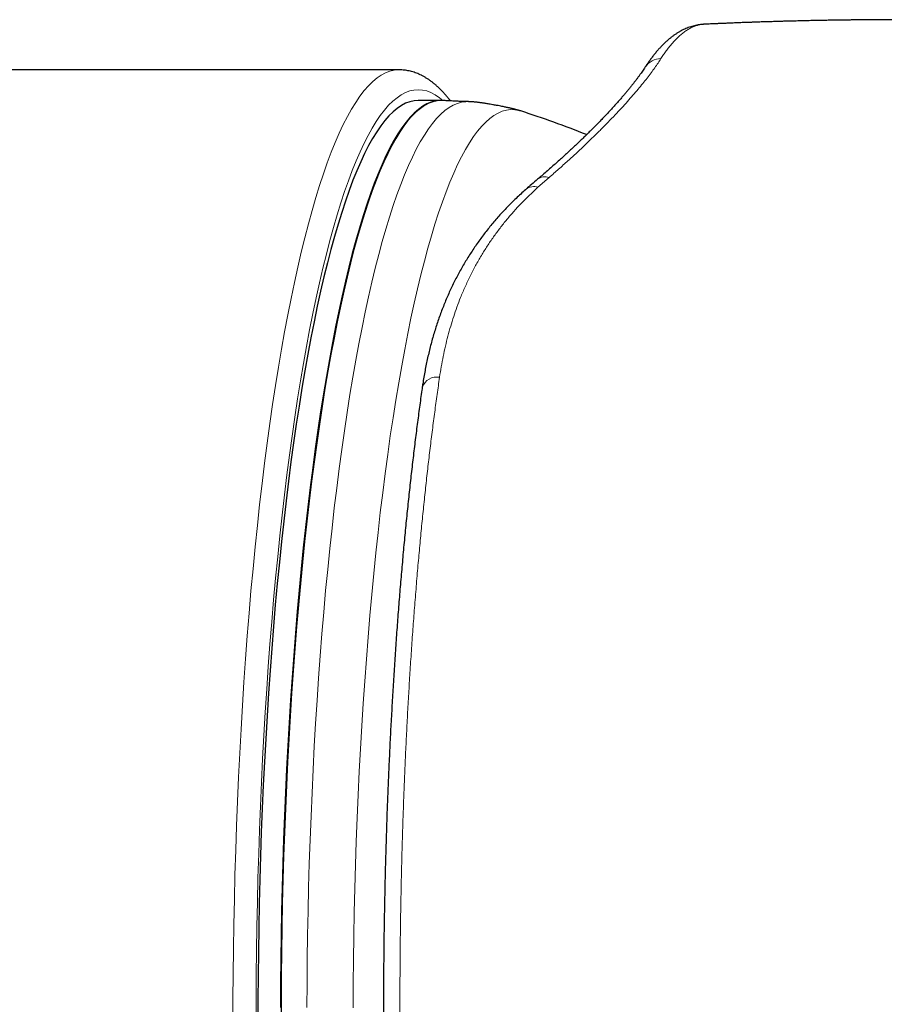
# Model space of a CAD drawing. Header units: millimetres. Extents: x 8 to 771, y 12 to 732.
# Tile 12 of 74: x 365 to 387, y 356 to 381. Entities that reach past the tile are written whole.
import ezdxf

# ---------------------------------------------------------------- set-up
doc = ezdxf.new("R2010")
doc.units = ezdxf.units.MM

msp = doc.modelspace()

# ---------------------------------------------------------------- linework, layer by layer
at = {"color": 7, "linetype": 'Continuous', "lineweight": 30}
for p, q in [((382.69, 380.387), (382.689, 380.387)), ((375.007, 379.243), (340.897, 379.243)), ((376.043, 378.473), (375.499, 378.473)), ((376.08, 378.473), (376.071, 378.473))]:
    msp.add_line(p, q, dxfattribs=at)
at = {"color": 8, "linetype": 'Continuous', "lineweight": 0}
msp.add_line((378.79, 376.534), (378.51, 376.288), dxfattribs=at)
at = {"color": 8, "linetype": 'Continuous', "lineweight": 0, "flags": 128}
for points in [[(375.007, 379.243), (374.897, 379.235), (374.788, 379.21), (374.68, 379.169), (374.571, 379.112), (374.463, 379.038), (374.355, 378.948), (374.247, 378.841), (374.14, 378.719), (374.034, 378.58), (373.928, 378.425), (373.823, 378.255), (373.719, 378.068), (373.615, 377.866), (373.513, 377.649), (373.412, 377.416), (373.311, 377.168), (373.212, 376.905), (373.115, 376.627), (373.018, 376.335), (372.923, 376.028)], [(373.459, 375.595), (373.552, 375.895), (373.646, 376.182), (373.742, 376.454), (373.839, 376.711), (373.937, 376.954), (374.037, 377.182), (374.137, 377.395), (374.238, 377.593), (374.34, 377.775), (374.443, 377.942), (374.546, 378.094), (374.651, 378.229), (374.755, 378.35), (374.861, 378.454), (374.966, 378.542), (375.072, 378.614), (375.179, 378.671), (375.285, 378.711), (375.392, 378.735), (375.499, 378.743), (375.606, 378.735), (375.713, 378.711), (375.819, 378.671), (375.925, 378.614), (376.032, 378.542), (376.117, 378.472)], [(374.685, 375.239), (374.776, 375.54), (374.869, 375.827), (374.963, 376.1), (375.059, 376.359), (375.155, 376.603), (375.253, 376.833), (375.352, 377.048), (375.451, 377.248), (375.552, 377.433), (375.653, 377.602), (375.755, 377.757), (375.858, 377.896), (375.961, 378.019), (376.065, 378.127), (376.169, 378.219), (376.274, 378.295), (376.378, 378.356), (376.484, 378.4), (376.589, 378.429), (376.694, 378.442), (376.74, 378.443)], [(375.83, 375.067), (375.921, 375.365), (376.013, 375.65), (376.107, 375.921), (376.201, 376.177), (376.297, 376.419), (376.394, 376.647), (376.491, 376.86), (376.59, 377.058), (376.69, 377.242), (376.79, 377.41), (376.891, 377.563), (376.993, 377.7), (377.095, 377.823), (377.198, 377.93), (377.302, 378.021), (377.405, 378.097), (377.509, 378.157), (377.614, 378.201), (377.718, 378.229), (377.823, 378.242), (377.927, 378.239), (378.032, 378.221), (378.076, 378.208)], [(372.923, 376.028), (372.829, 375.706), (372.737, 375.371), (372.646, 375.022), (372.557, 374.659), (372.469, 374.284), (372.384, 373.895), (372.3, 373.493), (372.218, 373.079), (372.138, 372.652), (372.06, 372.214), (371.983, 371.764), (371.909, 371.302), (371.837, 370.83), (371.768, 370.347), (371.7, 369.853), (371.635, 369.35), (371.572, 368.837), (371.511, 368.314), (371.453, 367.783), (371.397, 367.243), (371.344, 366.695), (371.293, 366.139), (371.245, 365.575), (371.199, 365.005), (371.156, 364.427), (371.116, 363.844), (371.078, 363.254), (371.043, 362.659), (371.011, 362.059), (370.981, 361.455), (370.954, 360.846), (370.93, 360.233), (370.909, 359.617), (370.89, 358.997), (370.875, 358.376), (370.862, 357.752), (370.852, 357.126), (370.845, 356.499), (370.84, 355.871), (370.839, 355.243)], [(371.418, 355.243), (371.42, 355.858), (371.424, 356.473), (371.431, 357.087), (371.441, 357.699), (371.453, 358.31), (371.468, 358.919), (371.487, 359.526), (371.507, 360.129), (371.531, 360.729), (371.557, 361.325), (371.586, 361.917), (371.618, 362.505), (371.652, 363.087), (371.689, 363.665), (371.729, 364.236), (371.771, 364.801), (371.816, 365.36), (371.863, 365.912), (371.913, 366.456), (371.965, 366.993), (372.02, 367.522), (372.077, 368.042), (372.136, 368.554), (372.198, 369.056), (372.261, 369.549), (372.328, 370.032), (372.396, 370.505), (372.466, 370.968), (372.539, 371.419), (372.613, 371.86), (372.69, 372.289), (372.768, 372.707), (372.849, 373.113), (372.931, 373.506), (373.015, 373.887), (373.1, 374.255), (373.188, 374.61), (373.276, 374.952), (373.367, 375.28), (373.459, 375.595)], [(372.699, 355.66), (372.703, 356.267), (372.709, 356.873), (372.718, 357.479), (372.729, 358.082), (372.743, 358.684), (372.76, 359.284), (372.78, 359.88), (372.803, 360.474), (372.828, 361.064), (372.855, 361.649), (372.886, 362.231), (372.919, 362.808), (372.955, 363.379), (372.993, 363.945), (373.034, 364.505), (373.077, 365.059), (373.123, 365.606), (373.171, 366.145), (373.222, 366.678), (373.275, 367.202), (373.331, 367.719), (373.389, 368.226), (373.449, 368.725), (373.511, 369.215), (373.576, 369.695), (373.643, 370.165), (373.712, 370.625), (373.783, 371.074), (373.856, 371.513), (373.93, 371.94), (374.007, 372.356), (374.086, 372.76), (374.167, 373.152), (374.249, 373.532), (374.333, 373.9), (374.418, 374.254), (374.506, 374.596), (374.594, 374.924), (374.685, 375.239)], [(373.862, 355.656), (373.865, 356.258), (373.871, 356.859), (373.88, 357.459), (373.892, 358.058), (373.906, 358.655), (373.923, 359.249), (373.942, 359.84), (373.964, 360.429), (373.989, 361.013), (374.017, 361.594), (374.047, 362.171), (374.08, 362.742), (374.115, 363.309), (374.153, 363.87), (374.194, 364.425), (374.237, 364.974), (374.282, 365.516), (374.33, 366.051), (374.38, 366.579), (374.433, 367.099), (374.488, 367.611), (374.546, 368.114), (374.605, 368.609), (374.667, 369.094), (374.731, 369.57), (374.797, 370.036), (374.866, 370.492), (374.936, 370.938), (375.008, 371.373), (375.083, 371.796), (375.159, 372.209), (375.237, 372.609), (375.317, 372.998), (375.398, 373.375), (375.482, 373.739), (375.566, 374.09), (375.653, 374.429), (375.741, 374.755), (375.83, 375.067)]]:
    msp.add_lwpolyline(points, dxfattribs=at)
at = {"color": 7, "linetype": 'Continuous', "lineweight": 30, "flags": 128}
for points in [[(375.499, 378.473), (375.393, 378.465), (375.288, 378.441), (375.182, 378.401), (375.077, 378.346), (374.972, 378.274), (374.868, 378.187), (374.764, 378.084), (374.66, 377.965), (374.557, 377.831), (374.455, 377.681), (374.353, 377.516), (374.252, 377.336), (374.152, 377.141), (374.053, 376.93), (373.955, 376.705), (373.858, 376.465), (373.762, 376.21), (373.668, 375.941), (373.574, 375.658), (373.482, 375.361), (373.391, 375.05), (373.302, 374.725), (373.214, 374.387), (373.128, 374.036), (373.043, 373.673), (372.96, 373.296), (372.879, 372.907), (372.8, 372.506), (372.722, 372.093), (372.647, 371.669), (372.573, 371.234), (372.501, 370.787), (372.432, 370.33), (372.364, 369.862), (372.299, 369.385), (372.235, 368.897), (372.175, 368.401), (372.116, 367.895), (372.06, 367.381), (372.006, 366.858), (371.954, 366.327), (371.905, 365.789), (371.858, 365.244), (371.814, 364.692), (371.772, 364.133), (371.733, 363.568), (371.696, 362.997), (371.663, 362.421), (371.631, 361.841), (371.603, 361.255), (371.577, 360.666), (371.553, 360.073), (371.533, 359.476), (371.515, 358.877), (371.5, 358.275), (371.487, 357.671), (371.478, 357.066), (371.471, 356.459), (371.466, 355.851), (371.465, 355.243)], [(376.125, 378.472), (376.08, 378.473), (375.974, 378.465), (375.869, 378.441), (375.763, 378.401), (375.658, 378.346), (375.553, 378.274), (375.449, 378.187), (375.345, 378.084), (375.241, 377.965), (375.138, 377.831), (375.036, 377.681), (374.934, 377.516), (374.833, 377.336), (374.733, 377.141), (374.634, 376.93), (374.536, 376.705), (374.439, 376.465), (374.343, 376.21), (374.249, 375.941), (374.155, 375.658), (374.063, 375.361), (373.972, 375.05), (373.883, 374.725), (373.795, 374.387), (373.709, 374.036), (373.624, 373.673), (373.541, 373.296), (373.46, 372.907), (373.381, 372.506), (373.303, 372.093), (373.228, 371.669), (373.154, 371.234), (373.082, 370.787), (373.013, 370.33), (372.945, 369.862), (372.88, 369.385), (372.817, 368.897), (372.756, 368.401), (372.697, 367.895), (372.641, 367.381), (372.587, 366.858), (372.535, 366.327), (372.486, 365.789), (372.439, 365.244), (372.395, 364.692), (372.353, 364.133), (372.314, 363.568), (372.278, 362.997), (372.244, 362.421), (372.212, 361.841), (372.184, 361.255), (372.158, 360.666), (372.134, 360.073), (372.114, 359.476), (372.096, 358.877), (372.081, 358.275), (372.068, 357.671), (372.059, 357.066), (372.052, 356.459), (372.048, 355.851), (372.046, 355.243)], [(376.089, 378.473), (376.032, 378.473), (375.926, 378.46), (375.821, 378.431), (375.716, 378.386), (375.611, 378.325), (375.506, 378.249), (375.401, 378.157), (375.297, 378.049), (375.194, 377.925), (375.091, 377.786), (374.989, 377.632), (374.888, 377.462), (374.787, 377.277), (374.687, 377.077), (374.589, 376.861), (374.491, 376.631), (374.394, 376.387), (374.299, 376.128), (374.204, 375.854), (374.111, 375.567), (374.02, 375.265)], [(374.02, 375.265), (373.929, 374.95), (373.84, 374.621), (373.753, 374.279), (373.667, 373.924), (373.583, 373.556), (373.501, 373.176), (373.42, 372.783), (373.341, 372.378), (373.264, 371.962), (373.189, 371.534), (373.116, 371.095), (373.045, 370.645), (372.976, 370.185), (372.909, 369.714), (372.845, 369.233), (372.782, 368.743), (372.722, 368.243), (372.664, 367.735), (372.608, 367.218), (372.555, 366.693), (372.504, 366.16), (372.456, 365.619), (372.41, 365.072), (372.367, 364.517), (372.326, 363.957), (372.287, 363.39), (372.252, 362.818), (372.218, 362.24), (372.188, 361.658), (372.16, 361.071), (372.135, 360.481), (372.113, 359.886), (372.093, 359.289), (372.076, 358.689), (372.061, 358.086), (372.05, 357.482), (372.041, 356.876), (372.035, 356.268), (372.032, 355.661)]]:
    msp.add_lwpolyline(points, dxfattribs=at)
at = {"color": 8, "linetype": 'Continuous', "lineweight": 0}
for centre, radius, start, end in [((381.602, 379.056), 0.469, 89.5788, 146.6071), ((378.686, 376.246), 0.307, 70.0963, 127.2526), ((378.402, 376.001), 0.306, 69.4173, 127.6997), ((375.969, 371.124), 0.393, 80.1348, 159.4427)]:
    msp.add_arc(centre, radius, start, end, dxfattribs=at)
at = {"color": 7, "linetype": 'Continuous', "lineweight": 30}
msp.add_arc((370.767, 355.243), 24.1, 68.156, 72.3455, dxfattribs=at)
for points, knots in [([(382.689, 380.388), (382.679, 380.388), (382.649, 380.386), (382.598, 380.381), (382.536, 380.372), (382.475, 380.36), (382.414, 380.345), (382.353, 380.327), (382.292, 380.306), (382.232, 380.282), (382.171, 380.254), (382.111, 380.224), (382.051, 380.19), (381.991, 380.152), (381.931, 380.112), (381.871, 380.067), (381.811, 380.019), (381.752, 379.968), (381.692, 379.913), (381.633, 379.854), (381.574, 379.792), (381.515, 379.726), (381.457, 379.657), (381.4, 379.584), (381.343, 379.508), (381.287, 379.429), (381.242, 379.365), (381.217, 379.325), (381.21, 379.315)], [0, 0, 0, 0, 0.016216, 0.05036, 0.084599, 0.119024, 0.153726, 0.188791, 0.224307, 0.260363, 0.29704, 0.33442, 0.372574, 0.411567, 0.451447, 0.492249, 0.533987, 0.576364, 0.61955, 0.663435, 0.707947, 0.753002, 0.798507, 0.844388, 0.889758, 0.936175, 0.982556, 1, 1, 1, 1]), ([(409.782, 377.975), (409.759, 377.98), (409.68, 377.999), (409.548, 378.03), (409.39, 378.067), (409.244, 378.1), (409.109, 378.131), (408.985, 378.16), (408.873, 378.185), (408.772, 378.208), (408.683, 378.228), (408.604, 378.245), (408.538, 378.26), (408.482, 378.273), (408.44, 378.282), (408.41, 378.289), (408.39, 378.293), (408.377, 378.296), (408.366, 378.298), (408.353, 378.301), (408.334, 378.305), (408.309, 378.311), (408.278, 378.318), (408.225, 378.329), (408.15, 378.345), (408.053, 378.367), (407.936, 378.392), (407.797, 378.422), (407.635, 378.456), (407.464, 378.492), (407.24, 378.539), (406.963, 378.595), (406.633, 378.662), (406.295, 378.729), (406.015, 378.783), (405.795, 378.825), (405.637, 378.855), (405.484, 378.884), (405.34, 378.911), (405.208, 378.935), (405.089, 378.957), (404.983, 378.976), (404.888, 378.993), (404.81, 379.007), (404.746, 379.018), (404.696, 379.027), (404.654, 379.035), (404.62, 379.041), (404.592, 379.046), (404.562, 379.051), (404.525, 379.057), (404.477, 379.066), (404.42, 379.076), (404.354, 379.087), (404.282, 379.1), (404.206, 379.113), (404.128, 379.126), (404.049, 379.14), (403.969, 379.153), (403.84, 379.175), (403.66, 379.205), (403.41, 379.247), (403.136, 379.291), (402.837, 379.338), (402.521, 379.387), (402.186, 379.438), (401.833, 379.49), (401.469, 379.543), (401.095, 379.595), (400.775, 379.638), (400.512, 379.673), (400.309, 379.7), (400.103, 379.726), (399.894, 379.753), (399.682, 379.779), (399.469, 379.805), (399.274, 379.828), (399.104, 379.848), (398.962, 379.864), (398.832, 379.879), (398.716, 379.892), (398.613, 379.903), (398.523, 379.913), (398.447, 379.922), (398.384, 379.929), (398.334, 379.934), (398.297, 379.938), (398.274, 379.941), (398.26, 379.942), (398.248, 379.943), (398.23, 379.945), (398.203, 379.948), (398.171, 379.952), (398.123, 379.957), (398.058, 379.964), (397.973, 379.972), (397.878, 379.982), (397.772, 379.993), (397.654, 380.005), (397.513, 380.019), (397.351, 380.035), (397.171, 380.053), (396.993, 380.07), (396.817, 380.086), (396.644, 380.102), (396.444, 380.12), (396.216, 380.14), (395.963, 380.161), (395.692, 380.183), (395.402, 380.206), (395.095, 380.229), (394.797, 380.251), (394.551, 380.268), (394.35, 380.282), (394.191, 380.292), (394.025, 380.303), (393.858, 380.313), (393.693, 380.323), (393.563, 380.331), (393.465, 380.337), (393.403, 380.34), (393.349, 380.343), (393.303, 380.346), (393.266, 380.348), (393.236, 380.349), (393.213, 380.351), (393.194, 380.352), (393.178, 380.353), (393.158, 380.354), (393.13, 380.355), (393.09, 380.357), (393.042, 380.36), (392.937, 380.366), (392.777, 380.374), (392.568, 380.384), (392.359, 380.394), (392.152, 380.404), (391.94, 380.413), (391.725, 380.422), (391.53, 380.429), (391.361, 380.436), (391.222, 380.441), (391.117, 380.444), (391.044, 380.447), (391.003, 380.448), (390.968, 380.449), (390.94, 380.45), (390.917, 380.451), (390.89, 380.452), (390.853, 380.453), (390.803, 380.454), (390.74, 380.456), (390.666, 380.459), (390.572, 380.461), (390.461, 380.464), (390.34, 380.468), (390.192, 380.472), (390.019, 380.476), (389.825, 380.48), (389.608, 380.485), (389.364, 380.489), (389.16, 380.492), (389.025, 380.494), (388.962, 380.495), (388.903, 380.496), (388.851, 380.496), (388.809, 380.497), (388.777, 380.497), (388.753, 380.497), (388.732, 380.498), (388.707, 380.498), (388.674, 380.498), (388.631, 380.499), (388.58, 380.499), (388.52, 380.5), (388.455, 380.5), (388.387, 380.501), (388.262, 380.502), (388.082, 380.503), (387.835, 380.504), (387.58, 380.504), (387.314, 380.503), (387.114, 380.502), (386.981, 380.502), (386.917, 380.501), (386.86, 380.501), (386.812, 380.501), (386.775, 380.5), (386.749, 380.5), (386.729, 380.5), (386.708, 380.5), (386.681, 380.499), (386.646, 380.499), (386.604, 380.499), (386.555, 380.498), (386.483, 380.497), (386.394, 380.496), (386.29, 380.495), (386.192, 380.494), (386.101, 380.493), (386.019, 380.491), (385.945, 380.49), (385.877, 380.489), (385.811, 380.488), (385.742, 380.487), (385.665, 380.485), (385.58, 380.484), (385.495, 380.482), (385.412, 380.48), (385.333, 380.479), (385.253, 380.477), (385.171, 380.475), (385.088, 380.473), (385.019, 380.471), (384.966, 380.47), (384.932, 380.469), (384.903, 380.468), (384.879, 380.468), (384.86, 380.467), (384.841, 380.467), (384.82, 380.466), (384.792, 380.466), (384.755, 380.465), (384.711, 380.463), (384.662, 380.462), (384.611, 380.461), (384.56, 380.459), (384.502, 380.457), (384.435, 380.455), (384.362, 380.453), (384.291, 380.451), (384.221, 380.449), (384.156, 380.447), (384.096, 380.445), (384.049, 380.443), (384.014, 380.442), (383.99, 380.441), (383.969, 380.44), (383.952, 380.44), (383.935, 380.439), (383.913, 380.438), (383.881, 380.437), (383.839, 380.436), (383.79, 380.434), (383.726, 380.432), (383.653, 380.429), (383.573, 380.426), (383.495, 380.423), (383.428, 380.42), (383.368, 380.418), (383.316, 380.416), (383.262, 380.413), (383.208, 380.411), (383.159, 380.409), (383.12, 380.407), (383.091, 380.406), (383.067, 380.405), (383.041, 380.404), (383.009, 380.403), (382.969, 380.401), (382.916, 380.399), (382.85, 380.396), (382.773, 380.392), (382.719, 380.39), (382.691, 380.388), (382.69, 380.388)], [0, 0, 0, 0, 0.002605, 0.008964, 0.014898, 0.020404, 0.025483, 0.030135, 0.034359, 0.038154, 0.04152, 0.044456, 0.046964, 0.049041, 0.050688, 0.051728, 0.052471, 0.052919, 0.053186, 0.053669, 0.054384, 0.055338, 0.056531, 0.057883, 0.061283, 0.064935, 0.068839, 0.074463, 0.080539, 0.087033, 0.09367, 0.105737, 0.11808, 0.130698, 0.143594, 0.149461, 0.155383, 0.161215, 0.166607, 0.171543, 0.175947, 0.179911, 0.183434, 0.186516, 0.188664, 0.19053, 0.192112, 0.193389, 0.194305, 0.195276, 0.196659, 0.198454, 0.200661, 0.203072, 0.20582, 0.208675, 0.211566, 0.214493, 0.217455, 0.220453, 0.22888, 0.237578, 0.248285, 0.259376, 0.27085, 0.283528, 0.296597, 0.310058, 0.323911, 0.338158, 0.345563, 0.353071, 0.360681, 0.368394, 0.376211, 0.38413, 0.392026, 0.397757, 0.403006, 0.407771, 0.412053, 0.415851, 0.419164, 0.421992, 0.424293, 0.426128, 0.427496, 0.428397, 0.428684, 0.429031, 0.429714, 0.430735, 0.431959, 0.433308, 0.436027, 0.439145, 0.44266, 0.446574, 0.450887, 0.4556, 0.46216, 0.468847, 0.475422, 0.481884, 0.488233, 0.494469, 0.504039, 0.51333, 0.522338, 0.533995, 0.545284, 0.556215, 0.566787, 0.572454, 0.578277, 0.584375, 0.590747, 0.596583, 0.602632, 0.605066, 0.607353, 0.60937, 0.611116, 0.612384, 0.613458, 0.614335, 0.615018, 0.615511, 0.616114, 0.617179, 0.618625, 0.620454, 0.622535, 0.630163, 0.638079, 0.645518, 0.653127, 0.66089, 0.668809, 0.676812, 0.682321, 0.687421, 0.692111, 0.693842, 0.695397, 0.696687, 0.697711, 0.69847, 0.699228, 0.70065, 0.702502, 0.704784, 0.707498, 0.710644, 0.715184, 0.719643, 0.723988, 0.731468, 0.738588, 0.745348, 0.755297, 0.765467, 0.767781, 0.770105, 0.772359, 0.774271, 0.775817, 0.777, 0.777817, 0.778419, 0.779312, 0.780539, 0.782099, 0.783994, 0.786179, 0.788657, 0.791173, 0.79367, 0.802428, 0.810937, 0.820756, 0.830487, 0.840221, 0.842694, 0.845133, 0.847258, 0.849002, 0.850365, 0.851347, 0.851852, 0.852579, 0.85358, 0.854857, 0.856409, 0.858236, 0.860245, 0.864279, 0.868085, 0.871661, 0.875008, 0.878058, 0.880757, 0.883122, 0.885488, 0.888002, 0.890806, 0.893922, 0.897348, 0.900166, 0.903048, 0.905993, 0.909002, 0.912073, 0.915139, 0.916572, 0.917821, 0.918887, 0.919769, 0.920468, 0.921028, 0.921784, 0.922803, 0.924151, 0.925787, 0.927667, 0.929554, 0.931414, 0.933245, 0.935994, 0.938677, 0.941294, 0.943846, 0.946323, 0.948539, 0.950419, 0.951466, 0.95237, 0.95313, 0.953746, 0.954259, 0.954979, 0.956174, 0.957745, 0.959649, 0.961549, 0.964743, 0.967681, 0.970393, 0.973257, 0.975071, 0.97698, 0.978983, 0.981071, 0.982917, 0.984352, 0.985376, 0.986112, 0.987015, 0.988197, 0.989659, 0.991401, 0.99403, 0.996921, 0.99988, 1, 1, 1, 1]), ([(376.309, 378.461), (376.306, 378.465), (376.284, 378.495), (376.242, 378.546), (376.185, 378.615), (376.126, 378.68), (376.067, 378.742), (376.007, 378.8), (375.947, 378.855), (375.886, 378.906), (375.825, 378.953), (375.764, 378.997), (375.702, 379.036), (375.641, 379.072), (375.579, 379.105), (375.517, 379.134), (375.456, 379.159), (375.394, 379.181), (375.332, 379.199), (375.27, 379.215), (375.209, 379.227), (375.147, 379.235), (375.086, 379.241), (375.039, 379.243), (375.012, 379.243), (375.006, 379.243)], [0, 0, 0, 0, 0.009861, 0.063402, 0.116767, 0.169845, 0.222509, 0.274622, 0.326041, 0.376635, 0.42629, 0.474925, 0.522493, 0.568981, 0.614412, 0.658834, 0.70232, 0.744956, 0.786837, 0.828065, 0.86875, 0.908995, 0.948907, 0.988594, 1, 1, 1, 1]), ([(381.21, 379.315), (381.204, 379.305), (381.187, 379.28), (381.158, 379.237), (381.123, 379.186), (381.085, 379.133), (381.045, 379.077), (381.003, 379.02), (380.958, 378.961), (380.911, 378.901), (380.862, 378.839), (380.81, 378.774), (380.755, 378.708), (380.698, 378.64), (380.639, 378.57), (380.577, 378.499), (380.513, 378.425), (380.446, 378.351), (380.377, 378.275), (380.305, 378.197), (380.231, 378.117), (380.155, 378.037), (380.076, 377.955), (379.995, 377.872), (379.911, 377.788), (379.825, 377.701), (379.736, 377.614), (379.645, 377.525), (379.551, 377.435), (379.455, 377.344), (379.357, 377.251), (379.256, 377.158), (379.154, 377.064), (379.049, 376.97), (378.942, 376.874), (378.832, 376.777), (378.72, 376.679), (378.609, 376.583), (378.535, 376.52), (378.5, 376.49)], [0, 0, 0, 0, 0.016135, 0.042411, 0.0689, 0.09555, 0.122311, 0.149138, 0.175985, 0.202806, 0.229043, 0.256116, 0.283223, 0.31037, 0.337557, 0.364787, 0.392063, 0.419393, 0.446777, 0.474223, 0.501735, 0.52935, 0.556646, 0.584104, 0.611701, 0.639414, 0.667219, 0.695095, 0.723019, 0.750966, 0.778915, 0.806837, 0.834734, 0.86236, 0.890258, 0.918287, 0.94643, 0.974668, 1, 1, 1, 1]), ([(376.74, 378.443), (376.723, 378.443), (376.689, 378.444), (376.637, 378.445), (376.583, 378.447), (376.529, 378.45), (376.475, 378.452), (376.421, 378.455), (376.367, 378.458), (376.312, 378.461), (376.257, 378.464), (376.202, 378.467), (376.156, 378.469), (376.128, 378.471), (376.119, 378.471)], [0, 0, 0, 0, 0.092595, 0.188585, 0.28153, 0.371802, 0.459795, 0.545877, 0.630428, 0.713821, 0.796432, 0.878618, 0.960763, 1, 1, 1, 1]), ([(378.076, 378.208), (378.074, 378.208), (378.071, 378.209), (378.066, 378.211), (378.059, 378.213), (378.049, 378.216), (378.036, 378.22), (378.017, 378.226), (377.994, 378.233), (377.968, 378.24), (377.944, 378.247), (377.919, 378.253), (377.893, 378.26), (377.866, 378.266), (377.838, 378.273), (377.808, 378.28), (377.775, 378.287), (377.74, 378.295), (377.7, 378.303), (377.655, 378.313), (377.603, 378.323), (377.54, 378.336), (377.462, 378.35), (377.383, 378.365), (377.312, 378.377), (377.257, 378.387), (377.208, 378.394), (377.165, 378.401), (377.127, 378.407), (377.092, 378.412), (377.058, 378.417), (377.026, 378.421), (376.995, 378.425), (376.966, 378.428), (376.939, 378.431), (376.912, 378.434), (376.885, 378.436), (376.858, 378.438), (376.83, 378.44), (376.804, 378.441), (376.783, 378.442), (376.769, 378.442), (376.76, 378.443), (376.753, 378.443), (376.748, 378.443), (376.745, 378.443), (376.742, 378.443), (376.741, 378.443), (376.74, 378.443)], [0, 0, 0, 0, 0.002552, 0.005636, 0.011303, 0.019746, 0.032692, 0.05253, 0.0857, 0.112553, 0.136797, 0.158688, 0.180834, 0.201502, 0.221618, 0.241849, 0.262655, 0.284662, 0.308542, 0.335112, 0.36548, 0.401451, 0.446822, 0.501728, 0.538795, 0.571406, 0.600033, 0.625789, 0.64949, 0.671772, 0.693173, 0.716282, 0.739181, 0.762325, 0.786202, 0.811411, 0.838593, 0.868491, 0.90209, 0.941143, 0.966258, 0.97875, 0.987183, 0.992425, 0.995417, 0.997142, 0.99857, 1, 1, 1, 1]), ([(378.5, 376.49), (378.45, 376.447), (378.354, 376.365), (378.259, 376.282), (378.215, 376.243)], [0, 0, 0, 0, 0.530855, 1, 1, 1, 1]), ([(378.215, 376.243), (378.208, 376.237), (378.161, 376.197), (378.077, 376.119), (377.961, 376.011), (377.849, 375.902), (377.739, 375.791), (377.632, 375.678), (377.528, 375.564), (377.427, 375.448), (377.328, 375.33), (377.232, 375.211), (377.138, 375.09), (377.047, 374.967), (376.959, 374.843), (376.873, 374.717), (376.79, 374.589), (376.71, 374.46), (376.632, 374.329), (376.556, 374.196), (376.484, 374.062), (376.414, 373.926), (376.346, 373.788), (376.281, 373.649), (376.219, 373.508), (376.159, 373.366), (376.102, 373.221), (376.047, 373.074), (375.995, 372.926), (375.945, 372.775), (375.898, 372.623), (375.853, 372.47), (375.811, 372.314), (375.772, 372.158), (375.735, 372), (375.701, 371.84), (375.669, 371.678), (375.64, 371.514), (375.617, 371.375), (375.605, 371.291), (375.601, 371.263)], [0, 0, 0, 0, 0.004562, 0.032448, 0.060192, 0.087723, 0.115087, 0.142474, 0.169782, 0.197021, 0.2242, 0.251331, 0.278442, 0.305495, 0.332498, 0.359461, 0.386397, 0.413315, 0.440226, 0.467141, 0.494067, 0.521015, 0.547998, 0.574818, 0.601682, 0.628662, 0.655748, 0.682926, 0.710182, 0.737502, 0.764875, 0.792283, 0.819714, 0.847152, 0.874581, 0.902044, 0.929762, 0.957671, 0.985755, 1, 1, 1, 1]), ([(375.601, 371.263), (375.597, 371.237), (375.583, 371.141), (375.56, 370.974), (375.531, 370.76), (375.502, 370.543), (375.473, 370.325), (375.445, 370.105), (375.417, 369.882), (375.39, 369.658), (375.363, 369.431), (375.336, 369.202), (375.31, 368.971), (375.284, 368.737), (375.259, 368.502), (375.234, 368.264), (375.209, 368.024), (375.185, 367.783), (375.162, 367.54), (375.138, 367.295), (375.116, 367.049), (375.094, 366.802), (375.072, 366.553), (375.051, 366.303), (375.03, 366.051), (375.01, 365.798), (374.99, 365.543), (374.971, 365.286), (374.952, 365.028), (374.934, 364.769), (374.916, 364.509), (374.899, 364.247), (374.882, 363.984), (374.866, 363.721), (374.85, 363.456), (374.835, 363.191), (374.82, 362.925), (374.806, 362.658), (374.792, 362.39), (374.779, 362.122), (374.767, 361.852), (374.754, 361.582), (374.743, 361.311), (374.732, 361.039), (374.721, 360.767), (374.711, 360.494), (374.702, 360.22), (374.693, 359.946), (374.685, 359.671), (374.677, 359.396), (374.67, 359.12), (374.663, 358.844), (374.657, 358.567), (374.651, 358.289), (374.646, 358.011), (374.641, 357.732), (374.637, 357.453), (374.634, 357.175), (374.631, 356.896), (374.628, 356.617), (374.627, 356.338), (374.625, 356.059), (374.624, 355.78), (374.624, 355.501), (374.624, 355.222), (374.625, 354.943), (374.627, 354.665), (374.629, 354.386), (374.631, 354.109), (374.634, 353.831), (374.638, 353.554), (374.642, 353.276), (374.646, 353), (374.651, 352.724), (374.657, 352.448), (374.663, 352.173), (374.67, 351.898), (374.677, 351.623), (374.685, 351.35), (374.693, 351.076), (374.702, 350.803), (374.712, 350.53), (374.722, 350.258), (374.732, 349.986), (374.743, 349.715), (374.755, 349.445), (374.767, 349.176), (374.779, 348.907), (374.793, 348.64), (374.806, 348.374), (374.82, 348.109), (374.835, 347.845), (374.85, 347.582), (374.866, 347.321), (374.882, 347.062), (374.898, 346.804), (374.915, 346.548), (374.933, 346.294), (374.951, 346.041), (374.969, 345.79), (374.988, 345.541), (375.007, 345.294), (375.027, 345.048), (375.047, 344.805), (375.068, 344.563), (375.089, 344.323), (375.111, 344.085), (375.133, 343.848), (375.155, 343.614), (375.178, 343.384), (375.193, 343.231), (375.201, 343.156), (375.201, 343.154)], [0, 0, 0, 0, 0.003328, 0.012423, 0.02154, 0.030669, 0.039801, 0.048925, 0.058052, 0.067224, 0.076409, 0.085609, 0.094827, 0.104063, 0.113321, 0.122612, 0.131919, 0.141221, 0.150519, 0.159816, 0.169114, 0.178414, 0.187717, 0.197025, 0.206339, 0.215663, 0.224996, 0.234342, 0.243691, 0.25302, 0.262372, 0.271737, 0.281104, 0.29046, 0.299795, 0.309114, 0.318451, 0.327782, 0.337108, 0.346431, 0.355752, 0.365075, 0.374404, 0.383731, 0.393051, 0.402366, 0.411678, 0.420988, 0.430299, 0.439611, 0.448926, 0.458246, 0.467573, 0.476907, 0.486252, 0.495601, 0.50493, 0.514254, 0.523574, 0.532892, 0.54221, 0.551528, 0.560818, 0.570108, 0.57941, 0.588713, 0.598009, 0.607287, 0.616542, 0.625812, 0.635088, 0.644354, 0.65361, 0.662859, 0.672102, 0.681342, 0.690579, 0.699816, 0.709053, 0.718293, 0.727538, 0.736788, 0.746046, 0.755306, 0.764557, 0.773802, 0.783042, 0.79228, 0.801518, 0.810734, 0.819938, 0.82914, 0.838329, 0.8475, 0.856645, 0.865755, 0.874853, 0.883946, 0.89301, 0.902045, 0.911055, 0.920041, 0.929006, 0.937951, 0.946878, 0.95579, 0.964688, 0.973574, 0.982451, 0.991322, 0.999796, 1, 1, 1, 1])]:
    msp.add_open_spline(points, degree=3, knots=knots, dxfattribs=at)
at = {"color": 8, "linetype": 'Continuous', "lineweight": 0}
for points, knots in [([(382.689, 380.387), (382.681, 380.387), (382.645, 380.387), (382.582, 380.377), (382.499, 380.356), (382.416, 380.326), (382.332, 380.286), (382.249, 380.237), (382.166, 380.178), (382.083, 380.11), (382.006, 380.037), (381.934, 379.963), (381.868, 379.887), (381.802, 379.806), (381.736, 379.719), (381.67, 379.626), (381.627, 379.559), (381.605, 379.525)], [0, 0, 0, 0, 0.0216665, 0.0975481, 0.1734456, 0.2493429, 0.3252257, 0.4015657, 0.4779211, 0.5542762, 0.6306174, 0.6921132, 0.7536126, 0.8151083, 0.8767377, 0.9383709, 1, 1, 1, 1]), ([(381.605, 379.525), (381.581, 379.488), (381.533, 379.414), (381.45, 379.295), (381.358, 379.169), (381.257, 379.037), (381.148, 378.899), (381.03, 378.755), (380.902, 378.606), (380.764, 378.448), (380.613, 378.282), (380.451, 378.108), (380.278, 377.929), (380.096, 377.744), (379.903, 377.554), (379.701, 377.358), (379.488, 377.158), (379.265, 376.954), (379.033, 376.746), (378.871, 376.605), (378.79, 376.534)], [0, 0, 0, 0, 0.053714, 0.107449, 0.161183, 0.214897, 0.268613, 0.32235, 0.376087, 0.429804, 0.486298, 0.542817, 0.599336, 0.655831, 0.712975, 0.770129, 0.827271, 0.884844, 0.942427, 1, 1, 1, 1]), ([(378.51, 376.288), (378.44, 376.224), (378.301, 376.097), (378.102, 375.898), (377.911, 375.693), (377.729, 375.482), (377.555, 375.265), (377.39, 375.041), (377.234, 374.811), (377.083, 374.57), (376.94, 374.319), (376.804, 374.057), (376.678, 373.789), (376.568, 373.529), (376.473, 373.279), (376.39, 373.04), (376.314, 372.796), (376.245, 372.548), (376.182, 372.295), (376.127, 372.038), (376.077, 371.777), (376.05, 371.6), (376.036, 371.512)], [0, 0, 0, 0, 0.051843, 0.103705, 0.155566, 0.207408, 0.259256, 0.311123, 0.362989, 0.414836, 0.469285, 0.523756, 0.578228, 0.632676, 0.678375, 0.724086, 0.769799, 0.815498, 0.861617, 0.907749, 0.953881, 1, 1, 1, 1]), ([(376.036, 371.512), (376.016, 371.368), (375.974, 371.08), (375.914, 370.637), (375.855, 370.187), (375.799, 369.73), (375.744, 369.265), (375.691, 368.794), (375.64, 368.316), (375.591, 367.832), (375.544, 367.342), (375.498, 366.837), (375.454, 366.318), (375.411, 365.783), (375.37, 365.244), (375.331, 364.698), (375.296, 364.158), (375.263, 363.622), (375.233, 363.091), (375.205, 362.557), (375.179, 362.019), (375.156, 361.478), (375.134, 360.934), (375.115, 360.387), (375.098, 359.838), (375.083, 359.286), (375.07, 358.723), (375.059, 358.15), (375.05, 357.565), (375.044, 356.979), (375.04, 356.393), (375.039, 355.813), (375.04, 355.239), (375.043, 354.673), (375.049, 354.107), (375.057, 353.542), (375.066, 352.978), (375.079, 352.415), (375.093, 351.853), (375.11, 351.293), (375.129, 350.734), (375.149, 350.201), (375.17, 349.693), (375.192, 349.21), (375.216, 348.728), (375.241, 348.25), (375.268, 347.774), (375.296, 347.302), (375.326, 346.833), (375.357, 346.377), (375.389, 345.931), (375.422, 345.495), (375.457, 345.063), (375.493, 344.634), (375.53, 344.208), (375.569, 343.786), (375.609, 343.368), (375.637, 343.093), (375.65, 342.956)], [0, 0, 0, 0, 0.018357, 0.036721, 0.055087, 0.073451, 0.091808, 0.110163, 0.128524, 0.146888, 0.165249, 0.183604, 0.202927, 0.222258, 0.241591, 0.260922, 0.280245, 0.298593, 0.316947, 0.335304, 0.353658, 0.372006, 0.390354, 0.408708, 0.427065, 0.445419, 0.463768, 0.483035, 0.50231, 0.521588, 0.540863, 0.56013, 0.578693, 0.597263, 0.615835, 0.634405, 0.652968, 0.671531, 0.690102, 0.708675, 0.727246, 0.745809, 0.762097, 0.778392, 0.79469, 0.810988, 0.827282, 0.84357, 0.859783, 0.875997, 0.891446, 0.906898, 0.922349, 0.937798, 0.953347, 0.968899, 0.984451, 1, 1, 1, 1])]:
    msp.add_open_spline(points, degree=3, knots=knots, dxfattribs=at)

doc.saveas('drawing.dxf')
